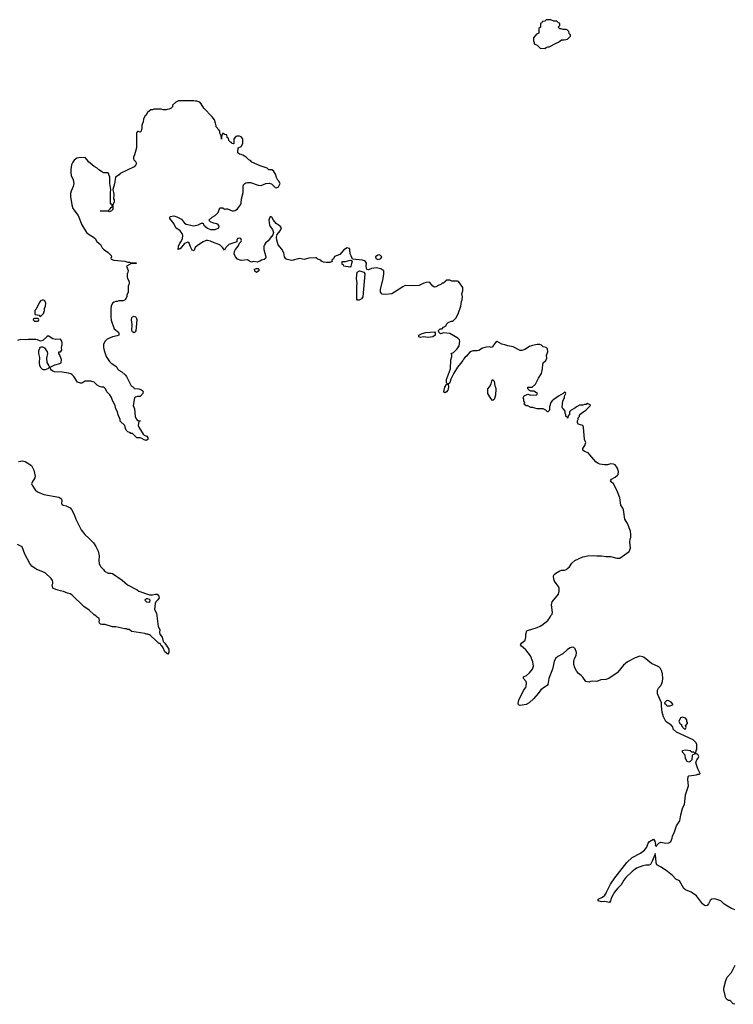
# Model space of a CAD drawing. Header units: inches. Extents: x 1992046 to 2239405, y 126834 to 266391.
# Tile 24 of 71: x 2012197 to 2021512, y 198538 to 211386. Entities that reach past the tile are written whole.
import ezdxf

# ---------------------------------------------------------------- set-up
doc = ezdxf.new("R2010")
doc.units = ezdxf.units.IN
doc.header["$MEASUREMENT"] = 0
for name, color, linetype in [('C0119', 7, 'Continuous'), ('C0129', 7, 'Continuous'), ('C0210', 7, 'Continuous'), ('C0211', 7, 'Continuous'), ('C0220', 7, 'Continuous')]:
    doc.layers.add(name, color=color, linetype=linetype)

msp = doc.modelspace()

# ---------------------------------------------------------------- linework, layer by layer
at = {"layer": 'C0119', "color": 6, "elevation": 100}
msp.add_lwpolyline([(2019960, 200000), (2019923, 199930), (2019910, 199888), (2019894, 199866), (2019830, 199879), (2019790, 199877), (2019746, 199890), (2019748, 199910), (2019804, 199936), (2019837, 199963), (2019853, 199987), (2019859, 200000)], dxfattribs=at)
at = {"layer": 'C0129', "color": 6, "elevation": 100}
for points in [[(2021530, 199769), (2021487, 199787), (2021413, 199833), (2021388, 199850), (2021350, 199888), (2021273, 199913), (2021234, 199910), (2021210, 199894), (2021187, 199850), (2021170, 199829), (2021150, 199823), (2021130, 199833), (2021110, 199850), (2021032, 199952), (2020974, 199994), (2020960, 200000)], [(2021530, 198538), (2021510, 198546), (2021470, 198586), (2021448, 198588), (2021423, 198603), (2021409, 198630), (2021408, 198652), (2021389, 198729), (2021389, 198750), (2021414, 198850), (2021430, 198891), (2021487, 198953), (2021537, 199050)]]:
    msp.add_lwpolyline(points, dxfattribs=at)
at = {"layer": 'C0210', "color": 6, "elevation": 100}
for points in [[(2013791, 210000), (2013791, 209970), (2013782, 209930), (2013770, 209918), (2013750, 209928), (2013733, 209927), (2013722, 209910), (2013724, 209716), (2013697, 209623), (2013682, 209590), (2013682, 209570), (2013690, 209554), (2013704, 209544), (2013722, 209510), (2013712, 209490), (2013690, 209468), (2013510, 209378), (2013497, 209363), (2013448, 209332), (2013436, 209244), (2013411, 209170), (2013425, 209110), (2013422, 209050), (2013430, 209034), (2013431, 209010), (2013412, 208970), (2013412, 208910), (2013394, 208890), (2013370, 208878), (2013350, 208886), (2013246, 208890), (2013250, 208894), (2013350, 208894), (2013380, 208920), (2013390, 208934), (2013402, 208938), (2013406, 208950), (2013406, 208970), (2013390, 208978), (2013384, 208990), (2013381, 209130), (2013389, 209170), (2013374, 209250), (2013372, 209330), (2013350, 209386), (2013293, 209387), (2013265, 209405), (2013230, 209429), (2013210, 209449), (2013170, 209469), (2013142, 209490), (2013095, 209530), (2013078, 209558), (2013050, 209588), (2012970, 209584), (2012943, 209577), (2012910, 209555), (2012890, 209528), (2012875, 209490), (2012864, 209430), (2012864, 209390), (2012871, 209351), (2012897, 209297), (2012906, 209250), (2012896, 209210), (2012867, 209150), (2012861, 209119), (2012861, 209081), (2012876, 208970), (2012890, 208922), (2012961, 208830), (2013010, 208711), (2013055, 208630), (2013071, 208610), (2013103, 208583), (2013162, 208550), (2013182, 208530), (2013202, 208490), (2013231, 208471), (2013251, 208451), (2013272, 208410), (2013292, 208390), (2013352, 208350), (2013392, 208310), (2013394, 208290), (2013385, 208270), (2013390, 208262), (2013428, 208248), (2013570, 208234), (2013610, 208224), (2013630, 208224), (2013650, 208215), (2013710, 208214), (2013722, 208210), (2013710, 208204), (2013650, 208202), (2013592, 208170), (2013615, 208115), (2013610, 208086), (2013602, 208070), (2013602, 208030), (2013605, 208010), (2013625, 207970), (2013625, 207950), (2013622, 207930), (2013612, 207910), (2013612, 207830), (2013594, 207790), (2013594, 207770), (2013574, 207730), (2013550, 207718), (2013490, 207718), (2013470, 207708), (2013453, 207707), (2013430, 207698), (2013410, 207686), (2013392, 207648), (2013386, 207610), (2013386, 207510), (2013393, 207467), (2013432, 207350), (2013485, 207310), (2013492, 207290), (2013492, 207270), (2013470, 207259), (2013410, 207249), (2013341, 207219), (2013311, 207190), (2013291, 207150), (2013291, 207110), (2013298, 207070), (2013325, 206990), (2013368, 206928), (2013390, 206905), (2013450, 206865), (2013465, 206850), (2013472, 206832), (2013492, 206812), (2013532, 206790), (2013574, 206754), (2013591, 206731), (2013652, 206610), (2013682, 206590), (2013692, 206572), (2013751, 206571), (2013780, 206560), (2013804, 206544), (2013810, 206534), (2013805, 206510), (2013770, 206469), (2013730, 206469), (2013710, 206462), (2013698, 206450), (2013678, 206350), (2013698, 206310), (2013705, 206210), (2013717, 206177), (2013737, 206157), (2013750, 206151), (2013774, 206150), (2013754, 206146), (2013744, 206090), (2013751, 206070), (2013810, 205978), (2013824, 205964), (2013858, 205950), (2013871, 205930), (2013871, 205909), (2013850, 205895), (2013822, 205902), (2013790, 205922), (2013770, 205929), (2013728, 205928), (2013670, 205986), (2013650, 205988), (2013630, 205998), (2013609, 206009), (2013589, 206029), (2013578, 206050), (2013568, 206090), (2013510, 206146), (2013509, 206170), (2013484, 206230), (2013475, 206270), (2013454, 206310), (2013445, 206350), (2013410, 206418), (2013397, 206457), (2013375, 206490), (2013335, 206530), (2013318, 206570), (2013303, 206583), (2013290, 206589), (2013270, 206589), (2013241, 206601), (2013210, 206618), (2013170, 206658), (2013128, 206668), (2013050, 206668), (2013010, 206642), (2012990, 206642), (2012950, 206658), (2012902, 206730), (2012877, 206757), (2012865, 206765), (2012834, 206774), (2012750, 206786), (2012650, 206792), (2012630, 206799), (2012612, 206812), (2012599, 206830), (2012595, 206850), (2012602, 206858), (2012658, 206882), (2012720, 206900), (2012738, 206910), (2012742, 206950), (2012716, 207016), (2012706, 207030), (2012706, 207050), (2012730, 207054), (2012747, 207073), (2012744, 207110), (2012753, 207147), (2012753, 207170), (2012749, 207190), (2012730, 207219), (2012670, 207214), (2012630, 207222), (2012570, 207262), (2012550, 207249), (2012499, 207201), (2012470, 207193), (2012430, 207209), (2012410, 207212), (2012310, 207213), (2012270, 207209), (2012210, 207212), (2012170, 207202)], [(2020000, 205533), (2019970, 205578), (2019950, 205588), (2019910, 205589), (2019870, 205577), (2019830, 205577), (2019770, 205586), (2019750, 205593), (2019716, 205616), (2019641, 205710), (2019616, 205736), (2019570, 205753), (2019546, 205770), (2019547, 205790), (2019572, 205828), (2019585, 205870), (2019569, 205910), (2019557, 206070), (2019548, 206090), (2019488, 206110), (2019478, 206130), (2019478, 206150), (2019486, 206170), (2019486, 206190), (2019506, 206210), (2019506, 206230), (2019530, 206252), (2019586, 206290), (2019646, 206350), (2019642, 206362), (2019610, 206378), (2019590, 206366), (2019570, 206366), (2019550, 206358), (2019504, 206356), (2019464, 206336), (2019444, 206316), (2019394, 206290), (2019374, 206270), (2019372, 206228), (2019358, 206222), (2019354, 206190), (2019350, 206186), (2019342, 206202), (2019328, 206210), (2019328, 206230), (2019318, 206250), (2019316, 206276), (2019300, 206300), (2019286, 206310), (2019278, 206330), (2019288, 206412), (2019307, 206453), (2019308, 206472), (2019326, 206510), (2019322, 206522), (2019310, 206526), (2019293, 206507), (2019230, 206475), (2019168, 206432), (2019148, 206412), (2019131, 206390), (2019113, 206333), (2019112, 206290), (2019092, 206268), (2019088, 206268), (2019066, 206290), (2019030, 206308), (2018950, 206309), (2018890, 206326), (2018870, 206326), (2018830, 206348), (2018810, 206349), (2018790, 206362), (2018784, 206370), (2018789, 206390), (2018778, 206410), (2018778, 206430), (2018768, 206450), (2018783, 206477), (2018830, 206498), (2018870, 206486), (2018947, 206493), (2018958, 206510), (2018910, 206538), (2018870, 206538), (2018850, 206546), (2018828, 206570), (2018828, 206592), (2018887, 206593), (2018928, 206630), (2018968, 206710), (2019009, 206770), (2019021, 206830), (2019024, 206890), (2019029, 206910), (2019063, 206937), (2019077, 206970), (2019075, 207010), (2019089, 207050), (2019088, 207090), (2019070, 207108), (2019030, 207118), (2019010, 207138), (2018988, 207148), (2018950, 207149), (2018890, 207135), (2018850, 207122), (2018790, 207081), (2018750, 207069), (2018730, 207069), (2018637, 207117), (2018570, 207129), (2018530, 207145), (2018490, 207153), (2018430, 207185), (2018410, 207174), (2018381, 207139), (2018370, 207118), (2018352, 207108), (2018330, 207118), (2018290, 207115), (2018240, 207100), (2018190, 207069), (2018170, 207064), (2018117, 207063), (2018090, 207055), (2018070, 207042), (2018030, 206995), (2018010, 206982), (2017990, 206955), (2017983, 206937), (2017950, 206901), (2017914, 206850), (2017866, 206774), (2017824, 206696), (2017810, 206649), (2017791, 206630), (2017795, 206595), (2017792, 206568), (2017784, 206550), (2017770, 206529), (2017750, 206515), (2017741, 206521), (2017735, 206535), (2017747, 206593), (2017770, 206625), (2017786, 206630), (2017770, 206646), (2017770, 206690), (2017822, 206830), (2017827, 206947), (2017838, 206990), (2017836, 207016), (2017828, 207030), (2017858, 207042), (2017909, 207090), (2017935, 207130), (2017942, 207190), (2017938, 207210), (2017918, 207230), (2017812, 207292), (2017730, 207302), (2017689, 207289), (2017667, 207307), (2017666, 207330), (2017687, 207353), (2017710, 207354), (2017730, 207374), (2017766, 207390), (2017770, 207414), (2017790, 207434), (2017830, 207452), (2017850, 207454), (2017890, 207492), (2017919, 207550), (2017955, 207650), (2017964, 207710), (2017974, 207730), (2017978, 207770), (2017969, 207810), (2017982, 207850), (2017982, 207890), (2017926, 207970), (2017910, 207975), (2017836, 207976), (2017810, 207988), (2017770, 207986), (2017758, 207982), (2017754, 207970), (2017738, 207962), (2017734, 207950), (2017713, 207947), (2017694, 207930), (2017670, 207922), (2017630, 207898), (2017610, 207895), (2017590, 207909), (2017550, 207955), (2017530, 207959), (2017502, 207958), (2017474, 207950), (2017410, 207919), (2017310, 207914), (2017230, 207917), (2017198, 207902), (2017090, 207829), (2017054, 207810), (2016970, 207799), (2016930, 207804), (2016909, 207830), (2016905, 207865), (2016941, 208010), (2016949, 208071), (2016949, 208110), (2016913, 208133), (2016850, 208149), (2016790, 208139), (2016750, 208124), (2016730, 208125), (2016720, 208170), (2016722, 208210), (2016712, 208230), (2016700, 208240), (2016670, 208250), (2016541, 208261), (2016525, 208305), (2016509, 208330), (2016507, 208387), (2016502, 208402), (2016470, 208408), (2016430, 208382), (2016376, 208324), (2016306, 208294), (2016294, 208266), (2016272, 208250), (2016274, 208230), (2016244, 208216), (2016196, 208216), (2016163, 208223), (2016136, 208236), (2016126, 208250), (2016090, 208262), (2016070, 208278), (2016059, 208279), (2015970, 208273), (2015910, 208256), (2015850, 208269), (2015750, 208245), (2015690, 208257), (2015670, 208266), (2015653, 208290), (2015643, 208343), (2015621, 208390), (2015569, 208450), (2015553, 208510), (2015549, 208550), (2015557, 208583), (2015599, 208630), (2015614, 208670), (2015599, 208690), (2015547, 208727), (2015512, 208772), (2015490, 208809), (2015470, 208819), (2015461, 208810), (2015451, 208770), (2015457, 208710), (2015466, 208686), (2015496, 208650), (2015511, 208609), (2015500, 208580), (2015483, 208557), (2015439, 208501), (2015406, 208470), (2015391, 208450), (2015385, 208430), (2015386, 208386), (2015411, 208290), (2015406, 208270), (2015390, 208257), (2015354, 208250), (2015330, 208235), (2015297, 208223), (2015250, 208229), (2015223, 208223), (2015195, 208235), (2015170, 208252), (2015090, 208243), (2015042, 208262), (2015013, 208290), (2014997, 208330), (2015000, 208360), (2015013, 208387), (2015048, 208430), (2015066, 208470), (2015088, 208490), (2015094, 208506), (2015082, 208530), (2015070, 208535), (2015042, 208530), (2015032, 208510), (2015033, 208487), (2014926, 208454), (2014890, 208415), (2014870, 208379), (2014849, 208410), (2014810, 208449), (2014735, 208475), (2014690, 208497), (2014650, 208503), (2014630, 208503), (2014591, 208489), (2014519, 208441), (2014488, 208412), (2014470, 208369), (2014450, 208378), (2014430, 208415), (2014410, 208469), (2014390, 208481), (2014350, 208465), (2014290, 208398), (2014282, 208398), (2014267, 208387), (2014270, 208430), (2014289, 208470), (2014306, 208490), (2014321, 208530), (2014326, 208570), (2014323, 208583), (2014317, 208597), (2014290, 208630), (2014235, 208670), (2014210, 208728), (2014159, 208790), (2014158, 208810), (2014163, 208817), (2014210, 208826), (2014250, 208815), (2014310, 208781), (2014350, 208731), (2014370, 208716), (2014470, 208694), (2014528, 208710), (2014570, 208732), (2014592, 208732), (2014598, 208710), (2014610, 208701), (2014615, 208690), (2014647, 208667), (2014690, 208649), (2014750, 208650), (2014795, 208670), (2014800, 208690), (2014790, 208709), (2014770, 208721), (2014728, 208730), (2014686, 208750), (2014666, 208770), (2014709, 208811), (2014750, 208832), (2014788, 208870), (2014810, 208932), (2014850, 208932), (2014870, 208912), (2014890, 208918), (2014910, 208916), (2014970, 208891), (2014990, 208891), (2015010, 208898), (2015040, 208920), (2015079, 208970), (2015089, 208991), (2015094, 209050), (2015114, 209130), (2015113, 209210), (2015119, 209230), (2015134, 209250), (2015150, 209259), (2015170, 209263), (2015210, 209260), (2015310, 209228), (2015350, 209223), (2015410, 209247), (2015454, 209254), (2015483, 209243), (2015530, 209198), (2015550, 209192), (2015575, 209205), (2015598, 209250), (2015580, 209280), (2015568, 209290), (2015550, 209326), (2015535, 209370), (2015510, 209415), (2015488, 209428), (2015450, 209429), (2015426, 209450), (2015338, 209478), (2015229, 209529), (2015210, 209548), (2015190, 209558), (2015154, 209594), (2015110, 209618), (2015087, 209627), (2015066, 209630), (2015046, 209650), (2015047, 209713), (2015090, 209732), (2015109, 209770), (2015109, 209830), (2015090, 209858), (2015068, 209868), (2015032, 209868), (2015020, 209860), (2014994, 209830), (2014994, 209770), (2014990, 209766), (2014966, 209770), (2014962, 209782), (2014950, 209786), (2014926, 209810), (2014922, 209842), (2014906, 209850), (2014902, 209882), (2014870, 209886), (2014850, 209906), (2014833, 209867), (2014830, 209826), (2014828, 209870), (2014810, 209906), (2014809, 209930), (2014798, 209950), (2014762, 209990), (2014760, 210000)], [(2012181, 205619), (2012232, 205628), (2012270, 205622), (2012350, 205567), (2012382, 205510), (2012399, 205430), (2012395, 205410), (2012358, 205350), (2012351, 205330), (2012358, 205310), (2012398, 205250), (2012430, 205223), (2012511, 205191), (2012710, 205154), (2012730, 205141), (2012743, 205123), (2012748, 205110), (2012742, 205070), (2012750, 205059), (2012765, 205050), (2012803, 205043), (2012830, 205031), (2012856, 205015), (2012875, 204995), (2012908, 204930), (2012928, 204870), (2012999, 204730), (2013047, 204670), (2013101, 204621), (2013160, 204560), (2013191, 204510), (2013221, 204450), (2013236, 204390), (2013231, 204330), (2013236, 204290), (2013251, 204251), (2013291, 204211), (2013305, 204190), (2013350, 204162), (2013390, 204165), (2013410, 204158), (2013534, 204074), (2013605, 204010), (2013730, 203946), (2013751, 203931), (2013890, 203881), (2013930, 203881), (2013968, 203892), (2013990, 203892), (2014010, 203877), (2014017, 203843), (2014002, 203818), (2013975, 203790), (2013965, 203770), (2013959, 203690), (2013981, 203641), (2014005, 203470), (2014027, 203430), (2014021, 203390), (2014025, 203370), (2014056, 203330), (2014071, 203271), (2014090, 203251), (2014143, 203170), (2014145, 203130), (2014130, 203106), (2014090, 203138), (2014068, 203190), (2014054, 203214), (2014042, 203222), (2014030, 203246), (2014010, 203246), (2014002, 203262), (2013990, 203266), (2013960, 203300), (2013916, 203336), (2013906, 203350), (2013890, 203358), (2013867, 203367), (2013848, 203368), (2013830, 203378), (2013663, 203403), (2013646, 203410), (2013627, 203427), (2013608, 203428), (2013590, 203438), (2013570, 203438), (2013450, 203462), (2013410, 203464), (2013313, 203493), (2013270, 203493), (2013250, 203497), (2013237, 203510), (2013233, 203530), (2013239, 203550), (2013234, 203574), (2013208, 203590), (2013189, 203609), (2013170, 203618), (2013102, 203682), (2013035, 203730), (2012879, 203879), (2012854, 203894), (2012821, 203901), (2012770, 203926), (2012730, 203932), (2012668, 203950), (2012629, 203970), (2012623, 204010), (2012629, 204030), (2012629, 204050), (2012624, 204070), (2012610, 204095), (2012528, 204170), (2012414, 204214), (2012354, 204254), (2012329, 204290), (2012264, 204410), (2012230, 204506), (2012170, 204538)], [(2020000, 205226), (2019972, 205292), (2019950, 205329), (2019916, 205356), (2019908, 205370), (2019922, 205390), (2019970, 205416), (2020000, 205442)], [(2020000, 202867), (2019997, 202863), (2019889, 202791), (2019850, 202778), (2019782, 202770), (2019730, 202752), (2019670, 202756), (2019648, 202752), (2019630, 202741), (2019610, 202744), (2019589, 202749), (2019550, 202808), (2019528, 202830), (2019490, 202855), (2019464, 202890), (2019444, 202930), (2019429, 202970), (2019429, 203010), (2019439, 203050), (2019459, 203090), (2019464, 203130), (2019450, 203178), (2019430, 203195), (2019410, 203199), (2019382, 203190), (2019350, 203169), (2019288, 203112), (2019222, 203078), (2019191, 203050), (2019174, 203010), (2019150, 202910), (2019104, 202790), (2019091, 202710), (2019083, 202697), (2019033, 202667), (2019000, 202640), (2018966, 202594), (2018910, 202529), (2018848, 202472), (2018808, 202452), (2018730, 202436), (2018710, 202444), (2018703, 202463), (2018712, 202508), (2018779, 202641), (2018802, 202670), (2018809, 202690), (2018813, 202730), (2018809, 202750), (2018775, 202790), (2018775, 202810), (2018812, 202828), (2018850, 202865), (2018889, 202910), (2018902, 202950), (2018895, 203005), (2018863, 203083), (2018804, 203164), (2018749, 203210), (2018735, 203230), (2018748, 203250), (2018794, 203290), (2018805, 203330), (2018805, 203370), (2018815, 203410), (2018823, 203417), (2018870, 203427), (2018950, 203454), (2018990, 203471), (2019014, 203486), (2019092, 203548), (2019122, 203590), (2019130, 203612), (2019149, 203631), (2019153, 203650), (2019141, 203750), (2019149, 203791), (2019229, 203890), (2019239, 203930), (2019237, 203970), (2019229, 203990), (2019185, 204045), (2019175, 204070), (2019166, 204114), (2019167, 204130), (2019175, 204145), (2019195, 204165), (2019247, 204193), (2019270, 204201), (2019310, 204204), (2019330, 204213), (2019372, 204248), (2019406, 204294), (2019445, 204330), (2019550, 204379), (2019610, 204392), (2019690, 204396), (2019730, 204388), (2019790, 204391), (2019850, 204380), (2019910, 204382), (2019990, 204361), (2020000, 204361)], [(2019859, 200000), (2019910, 200107), (2019967, 200190), (2020000, 200233)], [(2020000, 200048), (2019960, 200000)]]:
    msp.add_lwpolyline(points, dxfattribs=at)
for points in [[(2016890, 208317), (2016870, 208314), (2016843, 208290), (2016846, 208270), (2016870, 208256), (2016890, 208263), (2016910, 208271), (2016924, 208290), (2016908, 208310)], [(2015290, 208086), (2015265, 208105), (2015264, 208130), (2015290, 208141), (2015310, 208138), (2015318, 208130), (2015318, 208110)], [(2016510, 208155), (2016428, 208170), (2016426, 208186), (2016406, 208190), (2016406, 208230), (2016449, 208231), (2016510, 208246), (2016530, 208242), (2016535, 208235), (2016530, 208206), (2016521, 208170)], [(2016630, 207725), (2016606, 207726), (2016598, 207738), (2016598, 207910), (2016602, 207950), (2016594, 208010), (2016601, 208090), (2016632, 208108), (2016650, 208106), (2016690, 208090), (2016701, 208070), (2016677, 207770), (2016658, 207742)], [(2012510, 207728), (2012490, 207728), (2012470, 207718), (2012452, 207690), (2012414, 207610), (2012394, 207590), (2012394, 207550), (2012398, 207538), (2012452, 207532), (2012458, 207518), (2012470, 207514), (2012510, 207554), (2012522, 207590), (2012523, 207617), (2012535, 207650), (2012538, 207690), (2012520, 207720)], [(2013690, 207301), (2013670, 207313), (2013663, 207330), (2013665, 207410), (2013656, 207470), (2013661, 207499), (2013669, 207510), (2013690, 207519), (2013711, 207510), (2013719, 207499), (2013728, 207470), (2013713, 207327), (2013706, 207314)], [(2012430, 207486), (2012390, 207486), (2012378, 207482), (2012374, 207470), (2012390, 207454), (2012430, 207454), (2012442, 207458), (2012446, 207470), (2012442, 207482)], [(2017530, 207238), (2017470, 207246), (2017430, 207239), (2017409, 207249), (2017409, 207270), (2017449, 207291), (2017497, 207303), (2017612, 207312), (2017620, 207300), (2017622, 207270), (2017590, 207249)], [(2012510, 206817), (2012490, 206824), (2012477, 206837), (2012461, 206870), (2012456, 206910), (2012458, 206978), (2012447, 207030), (2012446, 207070), (2012460, 207100), (2012470, 207111), (2012484, 207116), (2012496, 207116), (2012523, 207103), (2012558, 207050), (2012561, 207030), (2012548, 206970), (2012550, 206914), (2012578, 206870), (2012585, 206850), (2012565, 206830), (2012550, 206824), (2012530, 206817)], [(2018370, 206418), (2018345, 206445), (2018306, 206510), (2018306, 206570), (2018330, 206594), (2018350, 206634), (2018359, 206670), (2018370, 206691), (2018391, 206670), (2018401, 206610), (2018410, 206590), (2018413, 206570), (2018410, 206486), (2018390, 206428)], [(2013870, 203829), (2013852, 203828), (2013832, 203810), (2013854, 203790), (2013890, 203785), (2013895, 203790), (2013899, 203810), (2013890, 203822)]]:
    msp.add_lwpolyline(points, close=True, dxfattribs=at)
at = {"layer": 'C0211', "color": 6, "elevation": 100}
msp.add_lwpolyline([(2019130, 211386), (2019070, 211386), (2019050, 211366), (2019018, 211362), (2019013, 211347), (2018998, 211342), (2018994, 211330), (2018994, 211290), (2018974, 211270), (2018974, 211210), (2018945, 211195), (2018902, 211150), (2018902, 211110), (2018912, 211090), (2018914, 211070), (2018950, 211054), (2018990, 211014), (2019050, 211012), (2019070, 211022), (2019089, 211031), (2019110, 211032), (2019202, 211078), (2019230, 211092), (2019250, 211112), (2019270, 211122), (2019304, 211124), (2019347, 211133), (2019386, 211170), (2019386, 211190), (2019368, 211208), (2019366, 211230), (2019346, 211250), (2019330, 211258), (2019290, 211258), (2019267, 211267), (2019248, 211268), (2019227, 211287), (2019246, 211310), (2019246, 211330), (2019242, 211342), (2019230, 211346), (2019210, 211366), (2019168, 211368)], close=True, dxfattribs=at)
msp.add_lwpolyline([(2014760, 210000), (2014754, 210034), (2014738, 210078), (2014710, 210118), (2014602, 210230), (2014568, 210290), (2014550, 210308), (2014510, 210322), (2014490, 210322), (2014470, 210329), (2014270, 210326), (2014234, 210310), (2014194, 210270), (2014194, 210250), (2014174, 210230), (2014150, 210218), (2014124, 210216), (2014110, 210208), (2014070, 210208), (2014050, 210218), (2013950, 210218), (2013931, 210209), (2013910, 210208), (2013890, 210198), (2013865, 210175), (2013844, 210136), (2013830, 210126), (2013812, 210090), (2013807, 210053), (2013791, 210010), (2013791, 210000)], dxfattribs=at)
at = {"layer": 'C0220', "color": 6, "elevation": 100}
for points in [[(2020000, 205442), (2020009, 205450), (2020014, 205490), (2020002, 205530), (2020000, 205533)], [(2020000, 204361), (2020030, 204361), (2020153, 204447), (2020169, 204490), (2020161, 204570), (2020166, 204610), (2020173, 204630), (2020176, 204670), (2020169, 204710), (2020131, 204811), (2020098, 204870), (2020078, 204990), (2020070, 205010), (2020043, 205050), (2020030, 205148), (2020010, 205202), (2020000, 205226)], [(2020000, 200233), (2020121, 200390), (2020190, 200453), (2020299, 200510), (2020355, 200550), (2020382, 200590), (2020400, 200640), (2020418, 200662), (2020471, 200691), (2020487, 200667), (2020497, 200623), (2020493, 200613), (2020510, 200602), (2020519, 200621), (2020540, 200640), (2020566, 200654), (2020630, 200641), (2020670, 200646), (2020696, 200664), (2020716, 200704), (2020717, 200730), (2020745, 200790), (2020772, 200868), (2020813, 200930), (2020826, 201010), (2020849, 201091), (2020874, 201150), (2020880, 201180), (2020887, 201270), (2020929, 201390), (2020919, 201470), (2020924, 201510), (2020930, 201518), (2021030, 201531), (2021050, 201542), (2021070, 201542), (2021078, 201550), (2021048, 201610), (2021022, 201690), (2021034, 201726), (2021055, 201750), (2021062, 201770), (2021050, 201798), (2021030, 201808), (2021013, 201807), (2020974, 201790), (2020972, 201730), (2020950, 201706), (2020930, 201698), (2020910, 201706), (2020890, 201746), (2020882, 201790), (2020848, 201830), (2020850, 201852), (2020890, 201858), (2020951, 201851), (2020970, 201834), (2020993, 201833), (2021010, 201814), (2021022, 201818), (2021026, 201850), (2021035, 201865), (2021038, 201910), (2021038, 201930), (2021028, 201950), (2020989, 201989), (2020769, 202089), (2020728, 202130), (2020722, 202162), (2020710, 202166), (2020700, 202180), (2020630, 202229), (2020601, 202290), (2020585, 202350), (2020575, 202430), (2020575, 202470), (2020521, 202590), (2020524, 202636), (2020537, 202663), (2020570, 202702), (2020586, 202750), (2020592, 202790), (2020589, 202850), (2020574, 202894), (2020560, 202920), (2020540, 202940), (2020446, 202986), (2020350, 203064), (2020330, 203073), (2020290, 203079), (2020230, 203061), (2020131, 203009), (2020078, 202962), (2020000, 202867)], [(2020960, 200000), (2020890, 200030), (2020867, 200050), (2020808, 200148), (2020762, 200170), (2020717, 200217), (2020652, 200272), (2020570, 200326), (2020516, 200356), (2020504, 200384), (2020503, 200450), (2020490, 200506), (2020488, 200490), (2020455, 200405), (2020430, 200361), (2020410, 200352), (2020372, 200352), (2020330, 200344), (2020250, 200315), (2020190, 200270), (2020108, 200192), (2020083, 200157), (2020050, 200095), (2020006, 200054), (2020000, 200048)]]:
    msp.add_lwpolyline(points, dxfattribs=at)
for points in [[(2020650, 202502), (2020642, 202498), (2020614, 202470), (2020618, 202458), (2020630, 202454), (2020638, 202438), (2020650, 202431), (2020688, 202432), (2020710, 202442), (2020726, 202450), (2020700, 202480), (2020670, 202499)], [(2020850, 202286), (2020825, 202275), (2020802, 202230), (2020818, 202198), (2020834, 202190), (2020834, 202170), (2020870, 202134), (2020890, 202134), (2020898, 202150), (2020886, 202170), (2020916, 202204), (2020916, 202216), (2020906, 202230), (2020906, 202250), (2020886, 202270)]]:
    msp.add_lwpolyline(points, close=True, dxfattribs=at)

doc.saveas('drawing.dxf')
